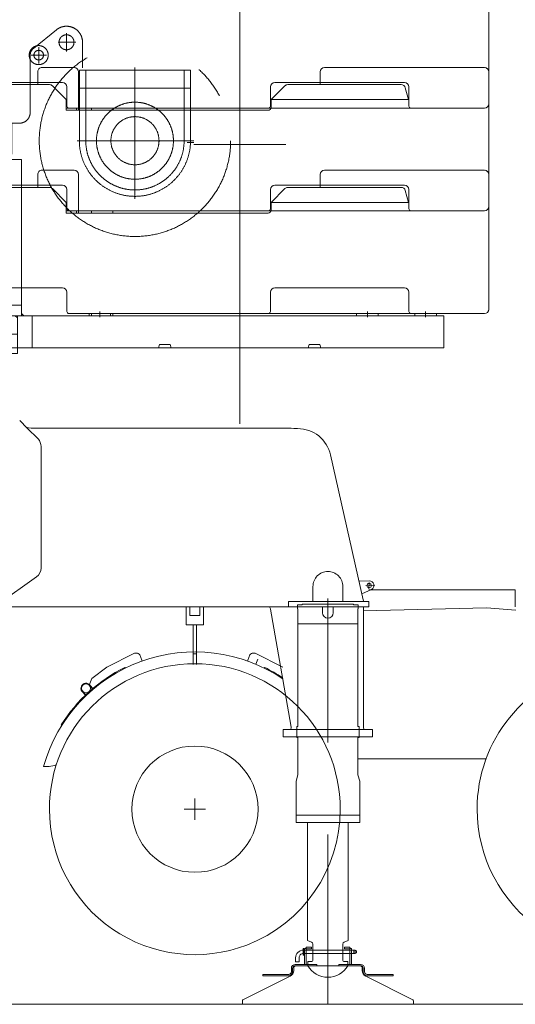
# Model space of a CAD drawing. Extents: x 7167 to 100032, y 5274 to 65025.
# Tile 12 of 18: x 39728 to 42046, y 56000 to 60602. Entities that reach past the tile are written whole.
import ezdxf

# ---------------------------------------------------------------- set-up
doc = ezdxf.new("R2010")
doc.units = 0
doc.header["$LTSCALE"] = 62.5
doc.header["$MEASUREMENT"] = 0
doc.linetypes.add('CENTER', pattern=[50.5, 30, -9, 2.5, -9])
doc.layers.add('11', color=251, linetype='Continuous')

# ---------------------------------------------------------------- blocks, each defined once
blk = doc.blocks.new('*G8')
at = {"layer": '11', "color": 251, "linetype": 'Continuous', "lineweight": 9}
for p, q in [((39812.5, 61258.1), (39812.5, 61318.1)), ((39832.5, 61338.1), (39972.2, 61338.1)), ((39972.2, 61338.1), (39983.3, 61338.1)), ((40003.3, 61318.1), (40003.3, 61138.1)), ((41133.9, 61258.1), (41133.9, 61318.1)), ((41153.9, 61338.1), (41885.2, 61338.1)), ((41885.2, 61338.1), (41901.4, 61338.1)), ((41921.4, 61318.1), (41921.4, 61138.1)), ((41921.4, 61318.1), (41921.4, 61118.1)), ((39418.5, 60808.1), (39418.5, 61258.1)), ((39418.5, 61258.1), (39465.3, 61258.1)), ((39465.3, 61258.1), (39867.6, 61258.1)), ((39881.8, 61252.2), (39945.4, 61188.1)), ((40904.3, 61188.1), (40967.3, 61252.1)), ((40981.6, 61258.1), (41512.2, 61258.1)), ((41531.4, 61243.5), (41547, 61188.1)), ((39945.4, 61188.1), (39945.4, 61138.1)), ((40904.3, 61188.1), (41547, 61188.1)), ((40904.3, 61153.1), (40904.3, 61188.1)), ((39994.1, 61148.1), (39945.4, 61148.1)), ((39945.4, 61138.1), (40011.8, 61138.1)), ((39994.1, 61138.1), (39994.1, 61148.1)), ((40011.8, 61138.1), (40889.3, 61138.1)), ((40064.4, 61138.1), (40064.4, 61148.1)), ((40064.4, 61148.1), (40164.4, 61148.1)), ((40164.4, 61148.1), (40164.4, 61138.1)), ((41921.4, 61118.1), (41921.4, 60688.1)), ((41921.4, 60838.1), (41921.4, 60684.3)), ((41921.4, 60838.1), (41921.4, 60687.8)), ((39928.9, 60788.1), (39438.5, 60788.1)), ((39948.9, 60678.1), (39948.9, 60768.1)), ((40900.8, 60768.1), (40900.8, 60678.1)), ((41528.2, 60788.1), (40920.8, 60788.1)), ((41548.2, 60678.1), (41548.2, 60768.1)), ((40890.8, 60668.1), (39958.9, 60668.1)), ((40064.4, 60658.1), (40064.4, 60668.1)), ((40064.4, 60668.1), (40164.4, 60668.1)), ((40064.4, 60658.1), (40164.4, 60658.1)), ((40164.4, 60668.1), (40164.4, 60658.1)), ((40890.8, 60668.1), (41558.2, 60668.1)), ((41901.4, 60668.1), (41558.2, 60668.1))]:
    blk.add_line(p, q, dxfattribs=at)
at = {"layer": '11', "color": 251, "linetype": 'CENTER', "lineweight": 9}
for p, q in [((40757.1, 61169.9), (40757.1, 60632.3)), ((40757.1, 60689.9), (40757.1, 60152.3))]:
    blk.add_line(p, q, dxfattribs=at)
at = {"layer": '11', "color": 251, "linetype": 'Continuous', "lineweight": 9}
blk.add_lwpolyline([(41921.4, 61138.1), (41921.4, 61118.1)], dxfattribs=at)
for centre, radius, start, end in [((39832.5, 61318.1), 20, 90, -179.9738), ((39983.3, 61318.1), 20, 0, 90), ((41153.9, 61318.1), 20, 90, 179.9738), ((41901.4, 61318.1), 20, 0, 89.9825), ((41901.4, 61318.1), 20, 0, 79.2111), ((39867.6, 61238.1), 20, 44.7971, 90.0011), ((40981.6, 61238.1), 20, 90, 135.495), ((41512.2, 61238.1), 20, 15.7322, 89.9655), ((40889.3, 61153.1), 15, -90, 0.0233), ((39438.5, 60808.1), 20, 180, -89.9825), ((39928.9, 60768.1), 20, 0, 89.965), ((40920.8, 60768.1), 20, 90, 179.9825), ((41528.2, 60768.1), 20, 0, 89.9913), ((39958.9, 60678.1), 10, 180, -89.9475), ((40890.8, 60678.1), 10, -90, -0.0175), ((41558.2, 60678.1), 10, 180, -89.9475), ((41901.4, 60688.1), 20, -90, 0)]:
    blk.add_arc(centre, radius, start, end, dxfattribs=at)
blk = doc.blocks.new('*G9')
at = {"layer": '11', "color": 251, "linetype": 'Continuous', "lineweight": 9}
for p, q in [((39812.5, 60778.1), (39812.5, 60838.1)), ((39832.5, 60858.1), (39972.2, 60858.1)), ((39972.2, 60858.1), (39983.3, 60858.1)), ((40003.3, 60838.1), (40003.3, 60658.1)), ((41133.9, 60778.1), (41133.9, 60838.1)), ((41153.9, 60858.1), (41885.2, 60858.1)), ((41885.2, 60858.1), (41901.4, 60858.1)), ((41921.4, 60838.1), (41921.4, 60658.1)), ((41921.4, 60838.1), (41921.4, 60638.1)), ((39418.5, 60328.1), (39418.5, 60778.1)), ((39418.5, 60778.1), (39465.3, 60778.1)), ((39465.3, 60778.1), (39867.6, 60778.1)), ((39881.8, 60772.2), (39945.4, 60708.1)), ((40904.3, 60708.1), (40967.3, 60772.1)), ((40981.6, 60778.1), (41512.2, 60778.1)), ((41531.4, 60763.5), (41547, 60708.1)), ((39945.4, 60708.1), (39945.4, 60658.1)), ((40904.3, 60708.1), (41547, 60708.1)), ((40904.3, 60673.1), (40904.3, 60708.1)), ((39994.1, 60668.1), (39945.4, 60668.1)), ((39945.4, 60658.1), (40011.8, 60658.1)), ((39994.1, 60658.1), (39994.1, 60668.1)), ((40011.8, 60658.1), (40889.3, 60658.1)), ((40064.4, 60658.1), (40064.4, 60668.1)), ((40064.4, 60668.1), (40164.4, 60668.1)), ((40164.4, 60668.1), (40164.4, 60658.1)), ((41921.4, 60638.1), (41921.4, 60208.1)), ((41921.4, 60358.1), (41921.4, 60204.3)), ((41921.4, 60358.1), (41921.4, 60207.8)), ((39928.9, 60308.1), (39438.5, 60308.1)), ((39948.9, 60198.1), (39948.9, 60288.1)), ((40900.8, 60288.1), (40900.8, 60198.1)), ((41528.2, 60308.1), (40920.8, 60308.1)), ((41548.2, 60198.1), (41548.2, 60288.1)), ((40890.8, 60188.1), (39958.9, 60188.1)), ((40064.4, 60178.1), (40064.4, 60188.1)), ((40064.4, 60188.1), (40164.4, 60188.1)), ((40064.4, 60178.1), (40164.4, 60178.1)), ((40164.4, 60188.1), (40164.4, 60178.1)), ((40890.8, 60188.1), (41558.2, 60188.1)), ((41901.4, 60188.1), (41558.2, 60188.1))]:
    blk.add_line(p, q, dxfattribs=at)
at = {"layer": '11', "color": 251, "linetype": 'CENTER', "lineweight": 9}
for p, q in [((40757.1, 60689.9), (40757.1, 60152.3)), ((40757.1, 60209.9), (40757.1, 59672.3))]:
    blk.add_line(p, q, dxfattribs=at)
at = {"layer": '11', "color": 251, "linetype": 'Continuous', "lineweight": 9}
blk.add_lwpolyline([(41921.4, 60658.1), (41921.4, 60638.1)], dxfattribs=at)
for centre, radius, start, end in [((39832.5, 60838.1), 20, 90, -179.9738), ((39983.3, 60838.1), 20, 0, 90), ((41153.9, 60838.1), 20, 90, 179.9738), ((41901.4, 60838.1), 20, 0, 89.9825), ((41901.4, 60838.1), 20, 0, 79.2111), ((39867.6, 60758.1), 20, 44.7971, 90.0011), ((40981.6, 60758.1), 20, 90, 135.495), ((41512.2, 60758.1), 20, 15.7322, 89.9655), ((40889.3, 60673.1), 15, -90, 0.0233), ((39438.5, 60328.1), 20, 180, -89.9825), ((39928.9, 60288.1), 20, 0, 89.965), ((40920.8, 60288.1), 20, 90, 179.9825), ((41528.2, 60288.1), 20, 0, 89.9913), ((39958.9, 60198.1), 10, 180, -89.9475), ((40890.8, 60198.1), 10, -90, -0.0175), ((41558.2, 60198.1), 10, 180, -89.9475), ((41901.4, 60208.1), 20, -90, 0)]:
    blk.add_arc(centre, radius, start, end, dxfattribs=at)
blk = doc.blocks.new('*G10')
at = {"layer": '11', "color": 251, "linetype": 'Continuous', "lineweight": 9}
for p, q in [((39812.5, 59818.1), (39812.5, 59878.1)), ((39832.5, 59898.1), (39972.2, 59898.1)), ((39972.2, 59898.1), (39983.3, 59898.1)), ((40003.3, 59878.1), (40003.3, 59698.1)), ((41133.9, 59818.1), (41133.9, 59878.1)), ((41153.9, 59898.1), (41885.2, 59898.1)), ((41885.2, 59898.1), (41901.4, 59898.1)), ((41921.4, 59878.1), (41921.4, 59698.1)), ((41921.4, 59878.1), (41921.4, 59678.1)), ((39418.5, 59368.1), (39418.5, 59818.1)), ((39418.5, 59818.1), (39465.3, 59818.1)), ((39465.3, 59818.1), (39867.6, 59818.1)), ((39881.8, 59812.2), (39945.4, 59748.1)), ((40904.3, 59748.1), (40967.3, 59812.1)), ((40981.6, 59818.1), (41512.2, 59818.1)), ((41531.4, 59803.5), (41547, 59748.1)), ((39945.4, 59748.1), (39945.4, 59698.1)), ((40904.3, 59748.1), (41547, 59748.1)), ((40904.3, 59713.1), (40904.3, 59748.1)), ((39994.1, 59708.1), (39945.4, 59708.1)), ((39945.4, 59698.1), (40011.8, 59698.1)), ((39994.1, 59698.1), (39994.1, 59708.1)), ((40011.8, 59698.1), (40889.3, 59698.1)), ((40064.4, 59698.1), (40064.4, 59708.1)), ((40064.4, 59708.1), (40164.4, 59708.1)), ((40164.4, 59708.1), (40164.4, 59698.1)), ((41921.4, 59678.1), (41921.4, 59248.1)), ((41921.4, 59398.1), (41921.4, 59244.3)), ((41921.4, 59398.1), (41921.4, 59247.8)), ((39928.9, 59348.1), (39438.5, 59348.1)), ((39948.9, 59238.1), (39948.9, 59328.1)), ((40900.8, 59328.1), (40900.8, 59238.1)), ((41528.2, 59348.1), (40920.8, 59348.1)), ((41548.2, 59238.1), (41548.2, 59328.1)), ((40890.8, 59228.1), (39958.9, 59228.1)), ((40064.4, 59218.1), (40064.4, 59228.1)), ((40064.4, 59228.1), (40164.4, 59228.1)), ((40164.4, 59228.1), (40164.4, 59218.1)), ((40890.8, 59228.1), (41558.2, 59228.1)), ((41901.4, 59228.1), (41558.2, 59228.1)), ((40064.4, 59218.1), (40164.4, 59218.1))]:
    blk.add_line(p, q, dxfattribs=at)
at = {"layer": '11', "color": 251, "linetype": 'CENTER', "lineweight": 9}
for p, q in [((40757.1, 59729.9), (40757.1, 59192.3)), ((40757.1, 59249.9), (40757.1, 58712.3))]:
    blk.add_line(p, q, dxfattribs=at)
at = {"layer": '11', "color": 251, "linetype": 'Continuous', "lineweight": 9}
blk.add_lwpolyline([(41921.4, 59698.1), (41921.4, 59678.1)], dxfattribs=at)
for centre, radius, start, end in [((39832.5, 59878.1), 20, 90, -179.9738), ((39983.3, 59878.1), 20, 0, 90), ((41153.9, 59878.1), 20, 90, 179.9738), ((41901.4, 59878.1), 20, 0, 89.9825), ((41901.4, 59878.1), 20, 0, 79.2111), ((39867.6, 59798.1), 20, 44.7971, 90.0011), ((40981.6, 59798.1), 20, 90, 135.495), ((41512.2, 59798.1), 20, 15.7322, 89.9655), ((40889.3, 59713.1), 15, -90, 0.0233), ((39438.5, 59368.1), 20, 180, -89.9825), ((39928.9, 59328.1), 20, 0, 89.965), ((40920.8, 59328.1), 20, 90, 179.9825), ((41528.2, 59328.1), 20, 0, 89.9913), ((39958.9, 59238.1), 10, 180, -89.9475), ((40890.8, 59238.1), 10, -90, -0.0175), ((41558.2, 59238.1), 10, 180, -89.9475), ((41901.4, 59248.1), 20, -90, 0)]:
    blk.add_arc(centre, radius, start, end, dxfattribs=at)
blk = doc.blocks.new('*G11')
at = {"layer": '11', "color": 251, "linetype": 'CENTER', "lineweight": 9}
for p, q in [((39900, 60554.5), (39792, 60467.2)), ((39900, 60554.5), (39792, 60467.2)), ((39947.1, 60538.9), (39947.1, 60453.1)), ((39947.1, 60538.9), (39947.1, 60453.1)), ((39817.1, 60473.3), (39817.1, 60397.5)), ((39817.1, 60473.3), (39817.1, 60397.5)), ((39907.7, 60496.2), (39990.2, 60496.2)), ((39907.7, 60496.2), (39990.2, 60496.2)), ((40022.1, 60406.1), (40022.1, 60496.2)), ((40022.1, 60376.1), (40022.1, 60496.1)), ((39777.1, 60436.1), (39777.1, 60168.1)), ((39777.1, 60436.1), (39777.1, 60168.1)), ((39781.9, 60436.1), (39852.8, 60436.1)), ((39846.5, 60436.1), (39786.7, 60436.1)), ((40267.1, 59764.6), (40267.1, 60377.8)), ((40007.1, 60356.1), (40007.1, 60366.1)), ((40007.1, 60366.1), (40527.1, 60366.1)), ((40007.1, 60356.1), (40007.1, 60306.1)), ((40037.1, 60366.1), (40037.1, 60036.1)), ((40497.1, 60036.1), (40497.1, 60366.1)), ((40527.1, 60366.1), (40527.1, 60356.1)), ((40527.1, 60356.1), (40527.1, 60306.1)), ((40007.1, 60036.1), (40007.1, 60306.1)), ((40527.1, 60306.1), (40527.1, 60036.1)), ((39577.1, 60082), (39577.1, 60252.4)), ((40007.1, 60281.1), (40527.1, 60281.1)), ((39498.4, 60196.1), (39655.8, 60196.1)), ((39480.7, 60113.4), (39544.1, 59845.1)), ((39544.1, 59845.1), (39480.7, 60113.4)), ((39480.7, 60113.4), (39544.1, 59845.1)), ((39627.3, 60136.1), (39523.4, 60136.1)), ((39523.4, 60136.1), (39627.3, 60136.1)), ((39676.1, 60128.1), (39676.1, 60136.1)), ((39676.1, 60136.1), (39676.1, 60128.1)), ((39676.1, 60128.1), (39676.1, 60136.1)), ((39727.1, 60118.1), (39686.1, 60118.1)), ((39686.1, 60118.1), (39727.1, 60118.1)), ((39727.1, 60118.1), (39686.1, 60118.1)), ((39692.1, 60118.1), (39692.1, 59973.1)), ((40542, 60036.1), (39997.2, 60036.1)), ((40512, 60028.1), (40542, 60028.1)), ((40542, 60018.1), (40972.2, 60018.1)), ((40757.1, 60038.1), (40757.1, 59218.1)), ((40757.1, 59218.1), (40757.1, 60018.1)), ((39509.1, 59995.1), (39687.7, 59995.1)), ((39687.7, 59995.1), (39509.1, 59995.1)), ((39509.1, 59995.1), (39687.7, 59995.1)), ((39687.7, 59995.1), (39509.1, 59995.1)), ((39692.1, 59973.1), (39513.9, 59973.1)), ((39692.1, 59973.1), (39513.9, 59973.1)), ((40487.1, 59968), (40487.5, 59968)), ((40757.1, 59961.5), (40757.1, 59103.1)), ((39667.1, 59218.1), (39667.1, 59948.1)), ((39667.1, 59948.1), (39737.1, 59948.1)), ((39737.1, 59948.1), (39737.1, 59218.1)), ((39544.1, 59845.1), (39544.1, 59532.1)), ((39544.1, 59845.1), (39544.1, 59532.1)), ((40757.1, 59718.1), (40757.1, 59708)), ((40757.1, 59627.9), (40757.1, 59618.1)), ((39544.1, 59532.1), (39524.1, 59532.1)), ((39524.1, 59532.1), (39524.1, 59359.1)), ((39544.1, 59532.1), (39524.1, 59532.1)), ((39524.1, 59532.1), (39524.1, 59359.1)), ((39524.1, 59474.1), (39524.1, 59490.1)), ((39514.3, 59338), (39442.1, 59182.1)), ((39524.1, 59359.1), (39514.3, 59338)), ((39524.1, 59359.1), (39514.3, 59338)), ((39667.1, 59268.1), (39737.1, 59268.1)), ((39747, 59218.1), (39737.1, 59228)), ((39737.1, 59228), (39737.1, 59218.1)), ((40053.3, 59218.1), (40053.3, 59228.1)), ((40053.3, 59228.1), (40153.3, 59228.1)), ((40103.3, 59237.8), (40103.3, 59211.4)), ((40153.3, 59228.1), (40153.3, 59218.1)), ((41303.8, 59218.1), (41303.8, 59228.1)), ((41303.8, 59228.1), (41403.8, 59228.1)), ((41353.8, 59237.8), (41353.8, 59211.4)), ((41403.8, 59228.1), (41403.8, 59218.1)), ((41576.5, 59218.1), (41576.5, 59228.1)), ((41576.5, 59228.1), (41676.5, 59228.1)), ((41626.5, 59237.8), (41626.5, 59211.4)), ((41676.5, 59228.1), (41676.5, 59218.1)), ((39427.8, 59218.1), (39903.2, 59218.1)), ((39442.1, 59182.1), (39442.1, 59132.1)), ((39737.1, 59218.1), (39667.1, 59218.1)), ((39717.1, 59218.1), (39707.2, 59218.1)), ((39707.2, 59218.1), (39717.1, 59208.2)), ((39717.1, 59218.1), (40217.1, 59218.1)), ((39717.1, 59132.1), (39717.1, 59218.1)), ((39717.1, 59218.1), (40217.1, 59218.1)), ((39717.1, 59208.2), (39717.1, 59218.1)), ((39717.1, 59068.1), (39717.1, 59218.1)), ((39717.1, 59068.1), (39717.1, 59218.1)), ((39717.1, 59218.1), (39787.1, 59218.1)), ((39737.1, 59218.1), (39747, 59218.1)), ((39787.1, 59068.1), (39787.1, 59218.1)), ((39979.6, 59218.1), (39799.6, 59218.1)), ((39932.2, 59218.1), (39882.2, 59218.1)), ((39983.4, 59218.1), (39883.4, 59218.1)), ((40153.3, 59218.1), (40053.3, 59218.1)), ((40252.2, 59218.1), (40302.2, 59218.1)), ((40317.1, 59218.1), (41701.6, 59218.1)), ((40317.1, 59218.1), (41701.6, 59218.1)), ((40542, 59218.1), (40512, 59218.1)), ((40972.2, 59218.1), (40542, 59218.1)), ((40757.1, 59068.1), (40757.1, 59218.1)), ((40931.1, 59218.1), (41489.7, 59218.1)), ((40972.2, 59218.1), (41002.2, 59218.1)), ((41062.1, 59218.1), (41187.1, 59218.1)), ((41403.8, 59218.1), (41303.8, 59218.1)), ((41531.6, 59218.1), (41381.6, 59218.1)), ((41604.1, 59218.1), (41424.1, 59218.1)), ((41531.6, 59218.1), (41681.6, 59218.1)), ((41676.5, 59218.1), (41576.5, 59218.1)), ((39227.5, 59132.1), (39211.6, 59042.1)), ((39227.5, 59132.1), (39211.6, 59042.1)), ((39417.8, 59132.1), (39227.5, 59132.1)), ((39279.1, 59132.1), (39227.5, 59132.1)), ((39284.1, 59127.1), (39279.1, 59132.1)), ((39282.9, 59132.1), (39401.3, 59132.1)), ((39342.1, 59028.3), (39342.1, 59138.3)), ((39342.1, 59138.3), (39342.1, 59028.3)), ((39400.1, 59042.1), (39400.1, 59132.1)), ((39400.1, 59132.1), (39717.1, 59132.1)), ((39442.1, 59132.1), (39717.1, 59132.1)), ((39717.1, 59132.1), (39717.1, 59042.1)), ((39284.1, 59042.1), (39284.1, 59127.1)), ((39211.6, 59042.1), (39717.1, 59042.1)), ((39211.6, 59042.1), (39285.6, 59042.1)), ((39717.1, 59042.1), (39284.1, 59042.1)), ((39285.6, 59042.1), (39400.1, 59042.1)), ((39717.1, 59042.1), (39717.1, 59068.1)), ((39787.1, 59068.1), (39717.1, 59068.1)), ((40447.1, 59068.1), (40367.1, 59068.1)), ((40367.1, 59068.1), (40377.1, 59068.1)), ((40377.1, 59068.1), (40382.1, 59083.1)), ((40382.1, 59083.1), (40432.1, 59083.1)), ((40382.1, 59083.1), (40385.6, 59083.1)), ((40432.1, 59083.1), (40428.6, 59083.1)), ((40432.1, 59083.1), (40437.1, 59068.1)), ((40437.1, 59068.1), (40447.1, 59068.1)), ((41067.1, 59068.1), (41147.1, 59068.1)), ((41077.1, 59068.1), (41067.1, 59068.1)), ((41082.1, 59083.1), (41077.1, 59068.1)), ((41132.1, 59083.1), (41082.1, 59083.1)), ((41082.1, 59083.1), (41085.6, 59083.1)), ((41132.1, 59083.1), (41128.6, 59083.1)), ((41137.1, 59068.1), (41132.1, 59083.1)), ((41147.1, 59068.1), (41137.1, 59068.1))]:
    blk.add_line(p, q, dxfattribs=at)
at = {"layer": '11', "color": 251, "linetype": 'Continuous', "lineweight": 9}
for p, q in [((39417.8, 59218.1), (40669.6, 59218.1)), ((39417.8, 59068.1), (39417.8, 59218.1)), ((40852.1, 59218.1), (41701.6, 59218.1)), ((41701.6, 59218.1), (41711.6, 59218.1)), ((41711.6, 59218.1), (41711.6, 59068.1)), ((39211.6, 59042.1), (39227.5, 59132.1)), ((39227.5, 59132.1), (39417.8, 59132.1)), ((39717.1, 59042.1), (39211.6, 59042.1)), ((41711.6, 59068.1), (39417.8, 59068.1)), ((39717.1, 59068.1), (39717.1, 59042.1))]:
    blk.add_line(p, q, dxfattribs=at)
at = {"layer": '11', "color": 251, "linetype": 'CENTER', "lineweight": 9}
for centre, radius in [((39947.1, 60496.2), 35), ((39947.1, 60496.2), 35), ((39817.1, 60436.1), 44.5), ((40267.1, 60036.1), 447.5), ((39817.1, 60436.1), 22.5), ((39817.1, 60436.1), 22.5), ((40267.1, 60036.1), 180), ((39577.1, 60135.1), 43.8), ((39577.1, 60135.1), 43.8), ((40267.1, 60036.1), 112.5)]:
    blk.add_circle(centre, radius, dxfattribs=at)
for centre, radius, start, end in [((39947.1, 60496.2), 75, 0, 128.9503), ((39947.1, 60496.1), 75, 0, 128.9101), ((39817.1, 60436.1), 40, 128.9412, 179.9987), ((39817.1, 60436.1), 40, 128.948, 179.9987), ((39577.1, 60136.1), 99, 0, -166.7143), ((39577.1, 60136.1), 99, 0, -166.7143), ((39577.1, 60136.1), 99, 0, -166.7143), ((39577.1, 60135.1), 43.8, 141.0521, 38.9459), ((39577.1, 60135.1), 43.7, 141.0496, 38.9459), ((39577.1, 60141.1), 40.3, 32.2908, 147.7109), ((39577.1, 60141.1), 40.3, 32.2908, 147.7086), ((39727.1, 60168.1), 50, -90, -0.0035), ((39727.1, 60168.1), 50, -90, 0), ((39727.1, 60168.1), 50, -90, -0.0035), ((39686.1, 60128.1), 9.99, 180, -89.965), ((39686.1, 60128.1), 10, 180, -90.0874), ((39686.1, 60128.1), 10, 180, -90), ((40267.1, 60036.1), 260, 180, 0), ((40267.1, 60036.1), 230, 180, 0)]:
    blk.add_arc(centre, radius, start, end, dxfattribs=at)
blk = doc.blocks.new('*G12')
at = {"layer": '11', "color": 251, "linetype": 'Continuous', "lineweight": 9}
for p, q in [((39832.5, 60378.1), (39972.2, 60378.1)), ((39972.2, 60378.1), (39983.3, 60378.1)), ((41153.9, 60378.1), (41885.2, 60378.1)), ((41885.2, 60378.1), (41901.4, 60378.1)), ((39812.5, 60298.1), (39812.5, 60358.1)), ((40003.3, 60358.1), (40003.3, 60178.1)), ((41133.9, 60298.1), (41133.9, 60358.1)), ((41921.4, 60358.1), (41921.4, 60178.1)), ((41921.4, 60358.1), (41921.4, 60158.1)), ((39418.5, 59848.1), (39418.5, 60298.1)), ((39418.5, 60298.1), (39465.3, 60298.1)), ((39465.3, 60298.1), (39867.6, 60298.1)), ((39881.8, 60292.2), (39945.4, 60228.1)), ((40904.3, 60228.1), (40967.3, 60292.1)), ((40981.6, 60298.1), (41512.2, 60298.1)), ((41531.4, 60283.5), (41547, 60228.1)), ((39945.4, 60228.1), (39945.4, 60178.1)), ((40904.3, 60228.1), (41547, 60228.1)), ((40904.3, 60193.1), (40904.3, 60228.1)), ((39994.1, 60188.1), (39945.4, 60188.1)), ((39945.4, 60178.1), (40011.8, 60178.1)), ((39994.1, 60178.1), (39994.1, 60188.1)), ((40011.8, 60178.1), (40889.3, 60178.1)), ((40064.4, 60178.1), (40064.4, 60188.1)), ((40064.4, 60188.1), (40164.4, 60188.1)), ((40164.4, 60188.1), (40164.4, 60178.1)), ((41921.4, 60158.1), (41921.4, 59728.1)), ((41921.4, 59878.1), (41921.4, 59724.3)), ((41921.4, 59878.1), (41921.4, 59727.8)), ((39928.9, 59828.1), (39438.5, 59828.1)), ((41528.2, 59828.1), (40920.8, 59828.1)), ((39948.9, 59718.1), (39948.9, 59808.1)), ((40900.8, 59808.1), (40900.8, 59718.1)), ((41548.2, 59718.1), (41548.2, 59808.1)), ((40890.8, 59708.1), (39958.9, 59708.1)), ((40064.4, 59698.1), (40064.4, 59708.1)), ((40064.4, 59708.1), (40164.4, 59708.1)), ((40064.4, 59698.1), (40164.4, 59698.1)), ((40164.4, 59708.1), (40164.4, 59698.1)), ((40890.8, 59708.1), (41558.2, 59708.1)), ((41901.4, 59708.1), (41558.2, 59708.1))]:
    blk.add_line(p, q, dxfattribs=at)
at = {"layer": '11', "color": 251, "linetype": 'CENTER', "lineweight": 9}
for p, q in [((40757.1, 60209.9), (40757.1, 59672.3)), ((40757.1, 59729.9), (40757.1, 59192.3))]:
    blk.add_line(p, q, dxfattribs=at)
at = {"layer": '11', "color": 251, "linetype": 'Continuous', "lineweight": 9}
blk.add_lwpolyline([(41921.4, 60178.1), (41921.4, 60158.1)], dxfattribs=at)
for centre, radius, start, end in [((39832.5, 60358.1), 20, 90, -179.9738), ((39983.3, 60358.1), 20, 0, 90), ((41153.9, 60358.1), 20, 90, 179.9738), ((41901.4, 60358.1), 20, 0, 89.9825), ((41901.4, 60358.1), 20, 0, 79.2111), ((39867.6, 60278.1), 20, 44.7971, 90.0011), ((40981.6, 60278.1), 20, 90, 135.495), ((41512.2, 60278.1), 20, 15.7322, 89.9655), ((40889.3, 60193.1), 15, -90, 0.0233), ((39438.5, 59848.1), 20, 180, -89.9825), ((39928.9, 59808.1), 20, 0, 89.965), ((40920.8, 59808.1), 20, 90, 179.9825), ((41528.2, 59808.1), 20, 0, 89.9913), ((39958.9, 59718.1), 10, 180, -89.9475), ((40890.8, 59718.1), 10, -90, -0.0175), ((41558.2, 59718.1), 10, 180, -89.9475), ((41901.4, 59728.1), 20, -90, 0)]:
    blk.add_arc(centre, radius, start, end, dxfattribs=at)
blk = doc.blocks.new('*G15')
at = {"layer": '11', "color": 251, "linetype": 'Continuous', "lineweight": 9}
for p, q in [((39728, 58728.1), (39763.4, 58692.7)), ((39769.4, 58694.8), (39759.1, 58696.6)), ((39763.4, 58693), (39813.8, 58642.7)), ((39781.8, 58692.7), (39769.4, 58694.8)), ((39781.8, 58692.7), (40997.9, 58692.8)), ((41010.7, 58690.8), (40997.9, 58692.8)), ((41027.8, 58690.8), (41010.7, 58690.8)), ((39828.4, 58607.3), (39828.4, 58491.7)), ((41333.7, 57890.8), (41181.9, 58567.4)), ((39828.4, 58491.7), (39828.4, 58039.1)), ((39807.4, 57998.3), (39581.8, 57838)), ((41099.4, 57882.7), (41099.4, 57952.7)), ((41239.4, 57952.7), (41239.4, 57882.7)), ((41362.8, 57979.3), (41314.4, 57977.1)), ((41327.5, 57918.5), (41374, 57938.3)), ((42044.6, 57937), (41361.4, 57937)), ((42044.6, 57857), (42044.6, 57937)), ((41169.4, 57224), (41169.4, 57896.5)), ((41337.5, 57882.7), (41333.7, 57890.8)), ((39609.5, 57857.7), (39809.4, 57857.7)), ((39801.1, 57857.7), (40265.9, 57857.7)), ((39809.4, 57857.7), (40984.4, 57857.7)), ((40507.1, 57772.8), (40507.1, 57857.7)), ((40524.1, 57816.8), (40524.1, 57857.7)), ((40570.1, 57857.7), (40570.1, 57816.8)), ((40587.1, 57857.7), (40587.1, 57818.7)), ((40900.2, 57847.8), (40896.8, 57857.7)), ((40896.8, 57857.7), (40906.6, 57857.7)), ((40900.2, 57847.8), (40900.5, 57846.4)), ((40900.5, 57846.4), (40995.9, 57305.2)), ((41144.4, 57857.7), (40906.6, 57857.7)), ((40984.4, 57882.7), (41099.4, 57882.7)), ((40984.4, 57872.7), (40984.4, 57882.7)), ((40984.4, 57882.7), (41345.5, 57882.7)), ((40984.4, 57857.7), (40984.4, 57882.7)), ((40984.4, 57867.7), (40984.4, 57872.7)), ((40984.4, 57867.7), (40984.4, 57857.7)), ((41361.4, 57857.7), (40984.4, 57857.7)), ((41027.4, 57867.7), (41049.4, 57867.7)), ((41027.4, 57847.7), (41027.4, 57867.7)), ((41027.4, 57867.7), (41044.4, 57867.7)), ((41027.4, 57857.7), (41027.4, 57867.7)), ((41029.4, 57847.7), (41027.4, 57847.7)), ((41029.4, 57777.7), (41029.4, 57847.7)), ((41049.4, 57869.7), (41289.4, 57869.7)), ((41049.4, 57867.7), (41049.4, 57869.7)), ((41144.4, 57829.7), (41144.4, 57857.7)), ((41194.4, 57857.7), (41194.4, 57829.7)), ((41327.3, 57857.7), (41194.4, 57857.7)), ((41239.4, 57882.7), (41327.3, 57882.7)), ((41289.4, 57869.7), (41289.4, 57867.7)), ((41289.4, 57867.7), (41311.4, 57867.7)), ((41311.4, 57867.7), (41294.4, 57867.7)), ((41309.4, 57847.7), (41309.4, 57777.7)), ((41311.4, 57847.7), (41309.4, 57847.7)), ((41311.4, 57867.7), (41311.4, 57847.7)), ((41311.4, 57857.7), (41311.4, 57867.7)), ((41327.3, 57882.7), (41337.5, 57882.7)), ((41336.6, 57857.7), (41327.3, 57857.7)), ((41911.8, 57853.6), (41334.7, 57838.7)), ((41335.3, 57847), (41336.6, 57857.7)), ((41335.3, 57295.4), (41335.3, 57847)), ((41345.5, 57882.7), (41361.4, 57882.7)), ((41361.4, 57882.7), (41361.4, 57857.7)), ((42047.6, 57842.4), (41911.8, 57853.6)), ((40570.1, 57816.8), (40524.1, 57816.8)), ((40587.1, 57818.7), (40587.1, 57772.8)), ((40539.6, 57772.8), (40507.1, 57772.8)), ((40539.6, 57772.8), (40539.6, 57588.9)), ((40554.6, 57772.8), (40539.6, 57772.8)), ((40554.6, 57588.9), (40554.6, 57772.8)), ((40587.1, 57772.8), (40554.6, 57772.8)), ((41309.4, 57777.7), (41029.4, 57777.7)), ((41029.4, 57777.7), (41029.4, 57297.7)), ((41059.4, 57777.7), (41029.4, 57777.7)), ((41279.4, 57777.7), (41309.4, 57777.7)), ((41309.4, 57777.7), (41309.4, 57297.7)), ((40265.6, 57640.5), (40135.8, 57576.1)), ((40300.3, 57604.4), (40293.1, 57625.2)), ((40554.6, 57638), (40539.6, 57638)), ((40801.1, 57625.2), (40793.9, 57604.4)), ((40958.4, 57576.1), (40828.5, 57640.5)), ((40135.8, 57576.1), (40065.6, 57523.4)), ((40220, 57574.2), (40222.5, 57571.5)), ((40832.6, 57589.3), (40841, 57613)), ((40874.1, 57574.2), (40871.7, 57571.5)), ((40065.6, 57523.4), (40053.3, 57491.7)), ((40180.4, 57549), (40177.7, 57551.5)), ((40053.3, 57491.7), (40056.8, 57486.8)), ((40068.2, 57474.2), (40055.7, 57488.9)), ((40058.2, 57490.6), (40070.4, 57476.1)), ((40070.4, 57476.1), (40068.2, 57474.2)), ((40036, 57445.2), (40018.9, 57463.1)), ((40021.3, 57464.8), (40038.1, 57447.1)), ((40038.1, 57447.1), (40036, 57445.2)), ((39925.2, 57303.8), (39922.2, 57305.7)), ((40997.9, 57293.9), (40995.6, 57284.7)), ((40995.9, 57305.2), (40997.9, 57293.9)), ((41023.4, 57297.7), (41023.4, 57247.7)), ((41029.4, 57297.7), (41023.4, 57297.7)), ((41309.4, 57297.7), (41315.4, 57297.7)), ((41315.4, 57297.7), (41315.4, 57247.7)), ((41335.3, 57295.4), (41336.8, 57284.7)), ((40960.5, 57284.7), (40960.5, 57249.7)), ((40969.3, 57284.7), (40960.5, 57284.7)), ((40960.5, 57249.7), (41359.3, 57249.7)), ((41377.9, 57284.7), (40969.3, 57284.7)), ((40995.6, 57284.7), (41007.6, 57284.7)), ((41007.6, 57284.7), (41327.3, 57284.7)), ((41023.4, 57249.7), (41023.4, 57284.7)), ((41023.4, 57247.7), (41029.4, 57247.7)), ((41023.4, 57247.7), (41029.4, 57247.7)), ((41029.4, 57247.7), (41029.4, 57072.2)), ((41029.4, 57247.7), (41029.4, 57072.2)), ((41315.4, 57249.7), (41309.4, 57245.7)), ((41315.4, 57247.7), (41309.4, 57247.7)), ((41309.4, 57247.7), (41309.4, 57245.7)), ((41309.4, 57245.7), (41309.4, 57072.2)), ((41309.4, 57245.7), (41309.4, 57072.2)), ((41315.4, 57249.7), (41315.4, 57284.7)), ((41336.8, 57284.7), (41327.3, 57284.7)), ((41359.3, 57249.7), (41377.9, 57249.7)), ((41377.9, 57249.7), (41377.9, 57284.7)), ((39865.5, 57112), (39839.8, 57112)), ((41374.3, 57147), (41310.5, 57147)), ((41321.3, 57147), (41692.1, 57147)), ((41687.1, 57147), (41910.6, 57147)), ((41812.1, 57147.1), (41692.1, 57147.1)), ((41029.4, 57072.2), (41020.4, 57042.2)), ((41029.4, 57072.2), (41020.4, 57042.2)), ((41309.4, 57072.2), (41318.4, 57042.2)), ((41309.4, 57072.2), (41318.4, 57042.2)), ((41020.4, 57042.2), (41020.4, 56849.7)), ((41020.4, 57042.2), (41020.4, 56884.7)), ((41318.4, 57042.2), (41318.4, 56884.7)), ((41318.4, 57042.2), (41318.4, 56884.7)), ((40547.6, 56962), (40547.6, 56862)), ((40497.6, 56912), (40597.6, 56912)), ((41020.4, 56884.7), (41054.4, 56884.7)), ((41020.4, 56849.7), (41020.4, 56884.7)), ((41020.4, 56884.7), (41318.4, 56884.7)), ((41020.4, 56849.7), (41020.4, 56884.7)), ((41020.4, 56884.7), (41054.4, 56884.7)), ((41074.4, 56884.7), (41264.4, 56884.7)), ((41318.4, 56884.7), (41284.4, 56884.7)), ((41284.4, 56884.7), (41318.4, 56884.7)), ((41318.4, 56884.7), (41318.4, 56849.7)), ((41318.4, 56884.7), (41318.4, 56849.7)), ((41318.4, 56849.7), (41020.4, 56849.7)), ((41318.4, 56849.7), (41020.4, 56849.7)), ((41074.3, 56849.7), (41074.3, 56297.7)), ((41264.3, 56297.7), (41264.3, 56849.7)), ((41074.3, 56297.7), (41093, 56290.2)), ((41074.3, 56297.7), (41093, 56290.2)), ((41099.3, 56281), (41099.3, 56204.7)), ((41099.3, 56281), (41099.3, 56259.4)), ((41239.3, 56204.7), (41239.3, 56281)), ((41239.3, 56259.5), (41239.3, 56281)), ((41245.6, 56290.3), (41264.3, 56297.7)), ((41245.6, 56290.3), (41264.3, 56297.7)), ((41054.1, 56260.3), (41054.1, 56230.3)), ((41057.4, 56260.3), (41054.1, 56260.3)), ((41297.5, 56253.3), (41054.4, 56253.3)), ((41054.4, 56237.3), (41297.5, 56237.3)), ((41057.4, 56230.3), (41057.4, 56260.3)), ((41059.4, 56186), (41059.4, 56260.5)), ((41059.4, 56260.5), (41067.4, 56260.5)), ((41063.4, 56260.5), (41067.4, 56264.5)), ((41067.4, 56260.5), (41063.4, 56260.5)), ((41067.4, 56266.5), (41092.4, 56266.5)), ((41067.4, 56258.5), (41067.4, 56266.5)), ((41067.4, 56264.5), (41067.4, 56260.5)), ((41067.4, 56260.5), (41067.4, 56186)), ((41092.4, 56258.5), (41067.4, 56258.5)), ((41092.4, 56266.5), (41092.4, 56258.5)), ((41099.3, 56259.4), (41099.3, 56212.8)), ((41239.3, 56212.8), (41239.3, 56259.5)), ((41271.4, 56266.5), (41246.4, 56266.5)), ((41246.4, 56266.5), (41246.4, 56258.5)), ((41246.4, 56258.5), (41271.4, 56258.5)), ((41271.4, 56258.5), (41271.4, 56266.5)), ((41271.4, 56264.5), (41271.4, 56260.5)), ((41275.4, 56260.5), (41271.4, 56264.5)), ((41271.4, 56260.5), (41271.4, 56186)), ((41279.4, 56260.5), (41271.4, 56260.5)), ((41271.4, 56260.5), (41275.4, 56260.5)), ((41279.4, 56186), (41279.4, 56260.5)), ((41297.5, 56237.3), (41297.5, 56253.3)), ((41302.5, 56250.4), (41297.5, 56253.3)), ((41297.5, 56237.3), (41302.5, 56240.2)), ((41302.5, 56240.2), (41302.5, 56250.4)), ((41018.4, 56217.3), (41018.4, 56198.3)), ((41018.4, 56198.3), (41034.4, 56198.3)), ((41034.4, 56198.3), (41034.4, 56217.3)), ((41054.1, 56230.3), (41057.4, 56230.3)), ((41059.4, 56190.2), (41059.4, 56186)), ((41067.4, 56186), (41067.4, 56190.2)), ((41075.3, 56189.5), (41075.3, 56180)), ((41094.3, 56199.7), (41077.3, 56199.7)), ((41094.3, 56199.7), (41077.3, 56199.7)), ((41099.3, 56212.8), (41099.3, 56204.7)), ((41263.3, 56199.7), (41244.3, 56199.7)), ((41261.3, 56199.7), (41244.3, 56199.7)), ((41263.3, 56180), (41263.3, 56199.7)), ((41263.3, 56189.5), (41263.3, 56197.7)), ((41263.3, 56180), (41263.3, 56189.5)), ((41271.4, 56186), (41271.4, 56190.2)), ((41279.4, 56190.2), (41279.4, 56186)), ((40998.4, 56151.7), (40998.4, 56168)), ((41004.4, 56168), (41004.4, 56151.7)), ((41009.4, 56175.4), (41017.4, 56180)), ((41009.4, 56164.3), (41009.4, 56175.4)), ((41009.4, 56158.1), (41009.4, 56164.3)), ((41016.4, 56186), (41118.4, 56186)), ((41118.4, 56180), (41016.4, 56180)), ((41017.4, 56180), (41314.4, 56180)), ((41032.9, 56186), (41051.9, 56186)), ((41059.4, 56186), (41055.2, 56186)), ((41067.4, 56186), (41059.4, 56186)), ((41071.6, 56186), (41067.4, 56186)), ((41093.9, 56186), (41112.9, 56186)), ((41118.4, 56186), (41118.4, 56180)), ((41322.4, 56186), (41220.4, 56186)), ((41220.4, 56186), (41220.4, 56180)), ((41220.4, 56180), (41322.4, 56180)), ((41225.9, 56186), (41244.9, 56186)), ((41267.2, 56186), (41271.4, 56186)), ((41271.4, 56186), (41279.4, 56186)), ((41279.4, 56186), (41283.6, 56186)), ((41286.9, 56186), (41305.9, 56186)), ((41314.4, 56180), (41321.4, 56180)), ((41321.4, 56180), (41329.4, 56175.4)), ((41329.4, 56175.4), (41329.4, 56164.3)), ((41329.4, 56164.3), (41329.4, 56158.1)), ((41334.4, 56168), (41334.4, 56151.7)), ((41340.4, 56151.7), (41340.4, 56168)), ((40772.2, 56021.4), (40992.8, 56131.3)), ((40864.5, 56139.7), (40986.4, 56139.7)), ((40864.5, 56133.7), (40864.5, 56139.7)), ((40986.4, 56133.7), (40864.5, 56133.7)), ((41346, 56131.3), (41566.6, 56021.4)), ((41474.3, 56139.7), (41352.4, 56139.7)), ((41352.4, 56133.7), (41474.3, 56133.7)), ((41474.3, 56133.7), (41474.3, 56139.7)), ((40769.4, 56000), (40769.4, 56016.9)), ((41569.4, 56016.9), (41569.4, 56000)), ((48349, 56000), (30688, 56000)), ((41569.4, 56000), (40769.4, 56000))]:
    blk.add_line(p, q, dxfattribs=at)
at = {"layer": '11', "color": 251, "linetype": 'CENTER', "lineweight": 9}
for p, q in [((41388.7, 57955.9), (41347.5, 57957.7)), ((41362.7, 57971.4), (41361.5, 57942.2)), ((41169.4, 56000), (41169.4, 56793.9)), ((41291.4, 56245.3), (41291.4, 56254.6)), ((41291.4, 56236.2), (41291.4, 56245.3))]:
    blk.add_line(p, q, dxfattribs=at)
at = {"layer": '11', "color": 251, "linetype": 'Continuous', "lineweight": 9}
for points in [[(41075.3, 56197.7), (41075.3, 56197), (41075.3, 56196.3), (41075.3, 56195.5), (41075.3, 56194.7), (41075.3, 56193.9), (41075.3, 56193), (41075.3, 56192.1), (41075.3, 56191.2), (41075.3, 56190.4), (41075.3, 56189.5)], [(41239.3, 56204.7), (41239.3, 56206), (41239.3, 56207.3), (41239.3, 56208.4), (41239.3, 56209.4), (41239.3, 56210.2), (41239.3, 56211), (41239.3, 56211.6), (41239.3, 56212.2), (41239.3, 56212.6), (41239.3, 56212.8)]]:
    blk.add_lwpolyline(points, dxfattribs=at)
for centre, radius in [((41362.1, 57957), 10.3), ((40038.4, 57476.8), 21), ((40547.6, 56912), 295), ((40547.6, 56912), 295)]:
    blk.add_circle(centre, radius, dxfattribs=at)
for centre, radius, start, end in [((41027.8, 58532.8), 158, 12.6434, 90), ((39778.4, 58607.3), 50, 0.0011, 44.9999), ((39778.4, 58039.1), 50, -54.6058, 0), ((41169.4, 57952.7), 70, 89.9981, 180), ((41169.4, 57952.7), 70, -0.0025, 90), ((41362.1, 57957), 22.2, -57.6472, 88.3188), ((41169.4, 57829.7), 25, 180, 0), ((40547.1, 56912), 735, 55.8815, 164.2098), ((40272.5, 57620.5), 21.1, 12.6374, 108.8309), ((40821.7, 57620.5), 21.1, 71.163, 167.3596), ((40547.1, 56912), 680, 0, 180), ((40547.1, 56912), 680, 0, 180), ((40547.1, 56912), 738.5, 116.2863, 147.7892), ((40547.1, 56912), 738.5, 56.2952, 63.7144), ((42547.1, 56912), 680, 102.0662, 180), ((40038.5, 57476.8), 24, 35.0135, -144.9844), ((39865.5, 57187), 75, -90.0016, -62.97), ((40547.1, 56912), 680, -179.9982, -69.039), ((40547.1, 56912), 680, -69.039, 0), ((40547.1, 56912), 680, -69.039, 0), ((42547.1, 56912), 680, -179.9982, -69.039), ((41089.3, 56281), 10, 0.0017, 68.2133), ((41089.3, 56281), 10, 0.0017, 68.1987), ((41249.3, 56281), 10, 111.5797, 180), ((41249.3, 56281), 10, 111.5634, 180), ((41054.4, 56217.3), 36, 90, 180), ((41054.4, 56217.3), 20, 89.9956, 180), ((41077.3, 56197.7), 2, 90, 180), ((41094.3, 56204.7), 5, -89.9825, 0), ((41094.3, 56204.7), 5, -90, 0), ((41244.3, 56204.7), 5, 180, -90), ((41244.3, 56204.7), 5, 180, -90), ((41261.3, 56197.7), 2, -0.0219, 90), ((40986.4, 56151.7), 12, -90, 0), ((40986.4, 56151.7), 18, -90, 0), ((40979.4, 56158.1), 30, -63.5268, 0), ((41016.4, 56168), 18, 90, 180), ((41016.4, 56168), 12, 90, 180), ((41169.3, 56235.2), 109, -149.5862, -30.4154), ((41322.4, 56168), 18, 0, 90), ((41322.4, 56168), 12, 0, 90), ((41359.4, 56158.1), 30, -179.994, -116.4742), ((41352.4, 56151.7), 18, 180, -90), ((41352.4, 56151.7), 12, 180, -90), ((40774.4, 56016.9), 4.99, 116.3956, 180), ((41564.4, 56016.9), 5, 0.0016, 63.4756)]:
    blk.add_arc(centre, radius, start, end, dxfattribs=at)

msp = doc.modelspace()

# ---------------------------------------------------------------- block references
at = {"color": 7, "linetype": 'Continuous', "lineweight": 9}
for name in ['*G8', '*G9', '*G11', '*G12', '*G10', '*G15']:
    msp.add_blockref(name, (0, 0), dxfattribs=at)

doc.saveas('drawing.dxf')
